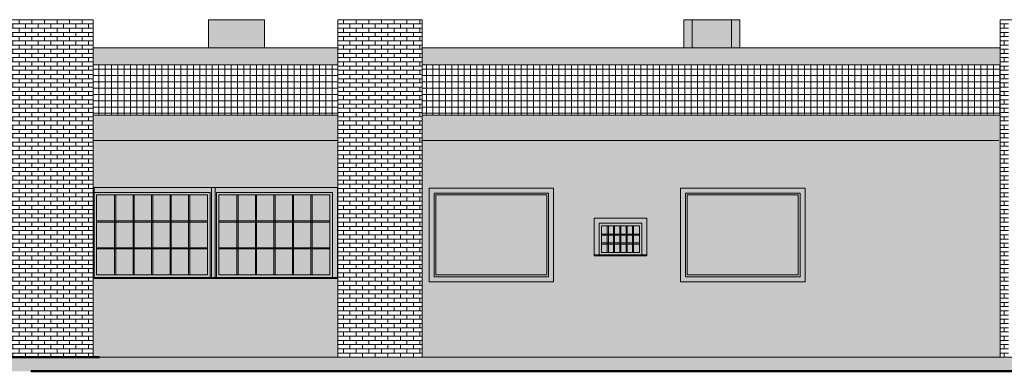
# Model space of a CAD drawing. Header units: metres. Extents: x -29 to 486, y -1 to 6.
# Tile 26 of 165: x 138 to 155, y 0 to 6. Entities that reach past the tile are written whole.
import ezdxf

# ---------------------------------------------------------------- set-up
doc = ezdxf.new("R2010")
doc.units = ezdxf.units.M
for name, color, linetype, lineweight in [('A-DETL', 90, 'Continuous', 18), ('A-DETL-GENF', 92, 'Continuous', 18), ('A-FLOR', 192, 'Continuous', 18), ('A-GLAZ', 151, 'Continuous', 18), ('A-WALL', 113, 'Continuous', 18), ('A-WALL-PATT', 111, 'Continuous', 35), ('Drawing3_dwg _2_', 8, 'Continuous', 18)]:
    doc.layers.add(name, color=color, linetype=linetype, lineweight=lineweight)
pattern_1 = [(0, (-4.41, 0), (0, 0.075), []), (90, (-4.41, 0), (-0.112, 0.075), [0.075, -0.075])]
pattern_2 = [(0, (1.44, 0), (0, 0.075), []), (90, (1.44, 0), (-0.113, 0.075), [0.075, -0.075])]
pattern_3 = [(0, (-4.338, 1.2), (0, 0.112), []), (90, (-4.338, 1.2), (-0.112, 7e-18), [])]

# ---------------------------------------------------------------- blocks, each defined once
blk = doc.blocks.new('Casement w Mullions-Number_0002 - _JANELA-2635482-Oeste')
at = {"layer": 'A-GLAZ'}
h = blk.add_hatch(color=256, dxfattribs=at)
h.paths.add_polyline_path([(3.852, 1.343), (3.852, 3.007), (1.637, 3.007), (1.637, 1.343), (3.702, 1.343)], flags=0)
h.paths.add_polyline_path([(3.731, 1.432), (1.726, 1.432), (1.726, 2.918), (3.763, 2.918), (3.763, 1.432)], flags=0)
h = blk.add_hatch(color=256, dxfattribs=at)
h.paths.add_polyline_path([(3.763, 1.432), (3.763, 2.918), (1.726, 2.918), (1.726, 1.432), (3.731, 1.432)], flags=0)
h.paths.add_polyline_path([(3.731, 1.463), (1.758, 1.463), (1.758, 2.886), (3.731, 2.886), (3.731, 1.8)], flags=0)
blk.add_hatch(color=256, dxfattribs=at).paths.add_polyline_path([(1.758, 1.463), (3.731, 1.463), (3.731, 2.886), (1.758, 2.886), (1.758, 1.894)], flags=0)
for p, q in [((3.852, 3.007), (1.637, 3.007)), ((1.637, 3.007), (1.637, 1.343)), ((3.852, 1.343), (3.852, 3.007)), ((1.726, 1.432), (1.726, 2.918)), ((1.726, 2.918), (3.763, 2.918)), ((1.758, 1.463), (1.758, 2.886)), ((1.758, 2.886), (3.731, 2.886)), ((3.731, 2.886), (3.731, 1.463)), ((3.763, 2.918), (3.763, 1.432)), ((3.763, 1.432), (1.726, 1.432)), ((3.731, 1.463), (1.758, 1.463)), ((1.637, 1.343), (3.852, 1.343))]:
    blk.add_line(p, q, dxfattribs=at)
blk = doc.blocks.new('Drawing3_dwg _2_-1487641-Oeste')
at = {"lineweight": 18, "flags": 128}
for points in [[(25.379, 0), (8.363, 0), (0.074, 0), (-6.005, 0), (-11.301, 0), (-12.268, 0), (-7.669, 0)], [(5.712, 0), (14.13, 0), (17.396, 0)]]:
    blk.add_lwpolyline(points, dxfattribs=at)
blk = doc.blocks.new('Casement w Mullions-Number_0002 - _JANELA-2557074-Oeste')
at = {"layer": 'A-GLAZ'}
h = blk.add_hatch(color=256, dxfattribs=at)
h.paths.add_polyline_path([(-2.235, 1.419), (-2.23, 1.419), (-2.23, 2.955), (-2.198, 2.987), (-2.228, 3.017), (-2.166, 3.02), (-4.316, 3.02), (-4.316, 2.931), (-2.254, 2.931), (-2.254, 1.419)], flags=0)
h.paths.add_polyline_path([(-2.166, 1.419), (-2.166, 2.519), (-2.198, 1.969), (-2.166, 1.432)], flags=0)
h = blk.add_hatch(color=256, dxfattribs=at)
h.paths.add_polyline_path([(-2.285, 1.419), (-2.254, 1.419), (-2.254, 2.931), (-4.316, 2.931), (-4.316, 1.419), (-2.299, 1.419)], flags=0)
h.paths.add_polyline_path([(-3.129, 1.463), (-4.272, 1.463), (-4.272, 2.886), (-2.299, 2.886), (-2.299, 1.463), (-2.627, 1.463)], flags=0)
h = blk.add_hatch(color=256, dxfattribs=at)
h.paths.add_polyline_path([(-4.272, 1.463), (-3.953, 1.463), (-3.953, 1.928), (-4.272, 1.928)], flags=0)
h.paths.add_polyline_path([(-2.966, 1.463), (-2.966, 1.928), (-3.276, 1.928), (-3.276, 1.463), (-3.129, 1.463)], flags=0)
h.paths.add_polyline_path([(-2.299, 1.463), (-2.299, 1.928), (-2.618, 1.928), (-2.618, 1.463)], flags=0)
h.paths.add_polyline_path([(-2.947, 1.463), (-2.637, 1.463), (-2.637, 1.928), (-2.947, 1.928)], flags=0)
h.paths.add_polyline_path([(-3.295, 1.463), (-3.295, 1.928), (-3.605, 1.928), (-3.605, 1.463)], flags=0)
h.paths.add_polyline_path([(-3.934, 1.463), (-3.624, 1.463), (-3.624, 1.928), (-3.934, 1.928)], flags=0)
h.paths.add_polyline_path([(-3.295, 1.947), (-3.295, 2.403), (-3.605, 2.403), (-3.605, 1.947)], flags=0)
h.paths.add_polyline_path([(-3.276, 1.947), (-2.966, 1.947), (-2.966, 2.403), (-3.276, 2.403), (-3.276, 2.26)], flags=0)
h.paths.add_polyline_path([(-2.637, 1.947), (-2.637, 2.403), (-2.947, 2.403), (-2.947, 1.947), (-2.783, 1.947)], flags=0)
h.paths.add_polyline_path([(-3.624, 1.947), (-3.624, 2.403), (-3.934, 2.403), (-3.934, 1.947)], flags=0)
h.paths.add_polyline_path([(-3.953, 1.947), (-3.953, 2.403), (-4.272, 2.403), (-4.272, 1.947), (-4.133, 1.947)], flags=0)
h.paths.add_polyline_path([(-2.618, 1.947), (-2.299, 1.947), (-2.299, 2.403), (-2.618, 2.403), (-2.618, 2.26)], flags=0)
h.paths.add_polyline_path([(-4.272, 2.422), (-3.953, 2.422), (-3.953, 2.886), (-4.272, 2.886)], flags=0)
h.paths.add_polyline_path([(-2.299, 2.422), (-2.299, 2.886), (-2.618, 2.886), (-2.618, 2.422)], flags=0)
h.paths.add_polyline_path([(-3.934, 2.422), (-3.624, 2.422), (-3.624, 2.886), (-3.934, 2.886), (-3.934, 2.548)], flags=0)
h.paths.add_polyline_path([(-2.637, 2.422), (-2.637, 2.886), (-2.947, 2.886), (-2.947, 2.422)], flags=0)
h.paths.add_polyline_path([(-2.966, 2.422), (-2.966, 2.886), (-3.276, 2.886), (-3.276, 2.422), (-3.129, 2.422)], flags=0)
h.paths.add_polyline_path([(-3.295, 2.422), (-3.295, 2.886), (-3.605, 2.886), (-3.605, 2.422)], flags=0)
h = blk.add_hatch(color=256, dxfattribs=at)
h.paths.add_polyline_path([(-3.953, 1.463), (-3.934, 1.463), (-3.934, 1.928), (-3.953, 1.928)], flags=0)
h.paths.add_polyline_path([(-3.934, 1.947), (-3.934, 2.403), (-3.953, 2.403), (-3.953, 1.947)], flags=0)
h.paths.add_polyline_path([(-3.934, 2.422), (-3.934, 2.886), (-3.953, 2.886), (-3.953, 2.422)], flags=0)
h = blk.add_hatch(color=256, dxfattribs=at)
h.paths.add_polyline_path([(-3.624, 1.463), (-3.605, 1.463), (-3.605, 1.928), (-3.624, 1.928)], flags=0)
h.paths.add_polyline_path([(-3.605, 1.947), (-3.605, 2.403), (-3.624, 2.403), (-3.624, 1.947)], flags=0)
h.paths.add_polyline_path([(-3.624, 2.422), (-3.605, 2.422), (-3.605, 2.886), (-3.624, 2.886)], flags=0)
h = blk.add_hatch(color=256, dxfattribs=at)
h.paths.add_polyline_path([(-3.295, 1.463), (-3.276, 1.463), (-3.276, 1.928), (-3.295, 1.928)], flags=0)
h.paths.add_polyline_path([(-3.276, 1.947), (-3.276, 2.403), (-3.295, 2.403), (-3.295, 1.947)], flags=0)
h.paths.add_polyline_path([(-3.295, 2.422), (-3.276, 2.422), (-3.276, 2.886), (-3.295, 2.886)], flags=0)
h = blk.add_hatch(color=256, dxfattribs=at)
h.paths.add_polyline_path([(-2.947, 1.463), (-2.947, 1.928), (-2.966, 1.928), (-2.966, 1.463)], flags=0)
h.paths.add_polyline_path([(-2.947, 1.947), (-2.947, 2.403), (-2.966, 2.403), (-2.966, 1.947)], flags=0)
h.paths.add_polyline_path([(-2.966, 2.422), (-2.947, 2.422), (-2.947, 2.886), (-2.966, 2.886)], flags=0)
h = blk.add_hatch(color=256, dxfattribs=at)
h.paths.add_polyline_path([(-2.637, 1.463), (-2.618, 1.463), (-2.618, 1.928), (-2.637, 1.928), (-2.637, 1.802)], flags=0)
h.paths.add_polyline_path([(-2.637, 1.947), (-2.618, 1.947), (-2.618, 2.403), (-2.637, 2.403), (-2.637, 2.26)], flags=0)
h.paths.add_polyline_path([(-2.618, 2.422), (-2.618, 2.886), (-2.637, 2.886), (-2.637, 2.422), (-2.627, 2.422)], flags=0)
for points in [[(-3.788, 2.403), (-2.299, 2.403), (-2.299, 2.422), (-4.272, 2.422), (-4.272, 2.403), (-4.133, 2.403)], [(-2.764, 1.928), (-2.299, 1.928), (-2.299, 1.947), (-4.272, 1.947), (-4.272, 1.928), (-3.129, 1.928)], [(-2.254, 1.4), (-2.166, 1.4), (-2.166, 1.419), (-4.316, 1.419), (-4.316, 1.4), (-2.285, 1.4)]]:
    blk.add_hatch(color=256, dxfattribs=at).paths.add_polyline_path(points, flags=0)
for p, q in [((-2.166, 3.02), (-4.335, 3.02)), ((-2.166, 1.419), (-2.166, 3.02)), ((-4.316, 2.931), (-2.254, 2.931)), ((-4.316, 1.419), (-4.316, 2.931)), ((-4.272, 1.463), (-4.272, 2.886)), ((-4.272, 2.886), (-2.299, 2.886)), ((-3.953, 2.886), (-3.934, 2.886)), ((-3.953, 1.463), (-3.953, 2.886)), ((-3.934, 2.886), (-3.934, 1.463)), ((-3.624, 2.886), (-3.605, 2.886)), ((-3.624, 1.463), (-3.624, 2.886)), ((-3.605, 2.886), (-3.605, 1.463)), ((-3.295, 2.886), (-3.276, 2.886)), ((-3.295, 1.463), (-3.295, 2.886)), ((-3.276, 2.886), (-3.276, 1.463)), ((-2.966, 2.886), (-2.947, 2.886)), ((-2.966, 1.463), (-2.966, 2.886)), ((-2.947, 2.886), (-2.947, 1.463)), ((-2.637, 2.886), (-2.618, 2.886)), ((-2.637, 1.463), (-2.637, 2.886)), ((-2.618, 2.886), (-2.618, 1.463)), ((-2.299, 2.886), (-2.299, 1.463)), ((-2.254, 2.931), (-2.254, 1.419)), ((-4.272, 2.422), (-2.299, 2.422)), ((-4.272, 2.403), (-4.272, 2.422)), ((-2.299, 2.403), (-4.272, 2.403)), ((-2.299, 2.422), (-2.299, 2.403)), ((-4.272, 1.947), (-2.299, 1.947)), ((-4.272, 1.928), (-4.272, 1.947)), ((-2.299, 1.928), (-4.272, 1.928)), ((-2.299, 1.947), (-2.299, 1.928)), ((-2.166, 1.419), (-4.335, 1.419)), ((-2.299, 1.463), (-4.272, 1.463)), ((-3.934, 1.463), (-3.953, 1.463)), ((-3.605, 1.463), (-3.624, 1.463)), ((-3.276, 1.463), (-3.295, 1.463)), ((-2.947, 1.463), (-2.966, 1.463)), ((-2.618, 1.463), (-2.637, 1.463)), ((-2.166, 1.4), (-2.166, 1.419)), ((-4.335, 1.4), (-2.166, 1.4))]:
    blk.add_line(p, q, dxfattribs=at)
blk = doc.blocks.new('Casement w Mullions-Number_0002 - _JANELA-V6-Oeste')
at = {"layer": 'A-GLAZ'}
h = blk.add_hatch(color=256, dxfattribs=at)
h.paths.add_polyline_path([(-2.166, 1.419), (-2.198, 1.969), (-2.166, 2.519), (-2.166, 1.432)], flags=0)
h.paths.add_polyline_path([(0.009, 1.419), (0.009, 1.419), (0.009, 3.02), (-2.166, 3.02), (-2.228, 3.017), (-2.198, 2.987), (-2.23, 2.955), (-2.23, 1.419), (-2.141, 1.419), (-2.141, 2.931), (-0.079, 2.931), (-0.079, 1.419), (0, 1.419)], flags=0)
h = blk.add_hatch(color=256, dxfattribs=at)
h.paths.add_polyline_path([(-0.116, 1.419), (-0.079, 1.419), (-0.079, 2.931), (-2.141, 2.931), (-2.141, 1.419), (-0.124, 1.419)], flags=0)
h.paths.add_polyline_path([(-0.124, 1.463), (-2.097, 1.463), (-2.097, 2.886), (-0.124, 2.886), (-0.124, 2.26)], flags=0)
h = blk.add_hatch(color=256, dxfattribs=at)
h.paths.add_polyline_path([(-1.101, 1.463), (-0.791, 1.463), (-0.791, 1.928), (-1.101, 1.928), (-1.101, 1.91)], flags=0)
h.paths.add_polyline_path([(-1.285, 1.463), (-1.12, 1.463), (-1.12, 1.928), (-1.43, 1.928), (-1.43, 1.463)], flags=0)
h.paths.add_polyline_path([(-0.124, 1.463), (-0.124, 1.928), (-0.443, 1.928), (-0.443, 1.463)], flags=0)
h.paths.add_polyline_path([(-1.778, 1.463), (-1.778, 1.928), (-2.097, 1.928), (-2.097, 1.463)], flags=0)
h.paths.add_polyline_path([(-0.462, 1.463), (-0.462, 1.928), (-0.772, 1.928), (-0.772, 1.463)], flags=0)
h.paths.add_polyline_path([(-1.449, 1.463), (-1.449, 1.928), (-1.759, 1.928), (-1.759, 1.463)], flags=0)
h.paths.add_polyline_path([(-0.772, 1.947), (-0.462, 1.947), (-0.462, 2.403), (-0.772, 2.403), (-0.772, 2.112)], flags=0)
h.paths.add_polyline_path([(-0.443, 1.947), (-0.124, 1.947), (-0.124, 2.403), (-0.443, 2.403), (-0.443, 2.26)], flags=0)
h.paths.add_polyline_path([(-2.097, 1.947), (-1.778, 1.947), (-1.778, 2.403), (-2.097, 2.403), (-2.097, 2.26)], flags=0)
h.paths.add_polyline_path([(-1.535, 1.947), (-1.449, 1.947), (-1.449, 2.403), (-1.759, 2.403), (-1.759, 1.947), (-1.613, 1.947)], flags=0)
h.paths.add_polyline_path([(-0.791, 1.947), (-0.791, 2.403), (-1.101, 2.403), (-1.101, 1.947), (-1.063, 1.947)], flags=0)
h.paths.add_polyline_path([(-1.43, 1.947), (-1.12, 1.947), (-1.12, 2.403), (-1.43, 2.403), (-1.43, 2.26)], flags=0)
h.paths.add_polyline_path([(-1.285, 2.422), (-1.12, 2.422), (-1.12, 2.886), (-1.43, 2.886), (-1.43, 2.422)], flags=0)
h.paths.add_polyline_path([(-1.632, 2.422), (-1.449, 2.422), (-1.449, 2.886), (-1.759, 2.886), (-1.759, 2.422)], flags=0)
h.paths.add_polyline_path([(-0.589, 2.422), (-0.462, 2.422), (-0.462, 2.886), (-0.772, 2.886), (-0.772, 2.422)], flags=0)
h.paths.add_polyline_path([(-0.443, 2.422), (-0.124, 2.422), (-0.124, 2.886), (-0.443, 2.886), (-0.443, 2.567)], flags=0)
h.paths.add_polyline_path([(-1.778, 2.422), (-1.778, 2.886), (-2.097, 2.886), (-2.097, 2.422)], flags=0)
h.paths.add_polyline_path([(-1.101, 2.422), (-0.791, 2.422), (-0.791, 2.886), (-1.101, 2.886)], flags=0)
h = blk.add_hatch(color=256, dxfattribs=at)
h.paths.add_polyline_path([(-1.759, 1.463), (-1.759, 1.928), (-1.778, 1.928), (-1.778, 1.463)], flags=0)
h.paths.add_polyline_path([(-1.778, 1.947), (-1.759, 1.947), (-1.759, 2.403), (-1.778, 2.403), (-1.778, 2.26)], flags=0)
h.paths.add_polyline_path([(-1.759, 2.422), (-1.759, 2.886), (-1.778, 2.886), (-1.778, 2.422)], flags=0)
h = blk.add_hatch(color=256, dxfattribs=at)
h.paths.add_polyline_path([(-1.43, 1.463), (-1.43, 1.928), (-1.449, 1.928), (-1.449, 1.463), (-1.445, 1.463)], flags=0)
h.paths.add_polyline_path([(-1.449, 1.947), (-1.43, 1.947), (-1.43, 2.403), (-1.449, 2.403), (-1.449, 2.26)], flags=0)
h.paths.add_polyline_path([(-1.449, 2.422), (-1.43, 2.422), (-1.43, 2.886), (-1.449, 2.886)], flags=0)
h = blk.add_hatch(color=256, dxfattribs=at)
h.paths.add_polyline_path([(-1.12, 1.463), (-1.101, 1.463), (-1.101, 1.928), (-1.12, 1.928), (-1.12, 1.89)], flags=0)
h.paths.add_polyline_path([(-1.12, 1.947), (-1.101, 1.947), (-1.101, 2.403), (-1.12, 2.403), (-1.12, 2.26)], flags=0)
h.paths.add_polyline_path([(-1.12, 2.422), (-1.101, 2.422), (-1.101, 2.886), (-1.12, 2.886)], flags=0)
h = blk.add_hatch(color=256, dxfattribs=at)
h.paths.add_polyline_path([(-0.791, 1.463), (-0.772, 1.463), (-0.772, 1.928), (-0.791, 1.928)], flags=0)
h.paths.add_polyline_path([(-0.772, 1.947), (-0.772, 2.403), (-0.791, 2.403), (-0.791, 1.947)], flags=0)
h.paths.add_polyline_path([(-0.791, 2.422), (-0.772, 2.422), (-0.772, 2.886), (-0.791, 2.886)], flags=0)
h = blk.add_hatch(color=256, dxfattribs=at)
h.paths.add_polyline_path([(-0.443, 1.463), (-0.443, 1.928), (-0.462, 1.928), (-0.462, 1.463)], flags=0)
h.paths.add_polyline_path([(-0.462, 1.947), (-0.443, 1.947), (-0.443, 2.403), (-0.462, 2.403), (-0.462, 2.26)], flags=0)
h.paths.add_polyline_path([(-0.443, 2.422), (-0.443, 2.886), (-0.462, 2.886), (-0.462, 2.422)], flags=0)
for points in [[(-1.285, 2.403), (-0.124, 2.403), (-0.124, 2.422), (-2.097, 2.422), (-2.097, 2.403), (-1.613, 2.403)], [(-1.285, 1.928), (-0.124, 1.928), (-0.124, 1.947), (-2.097, 1.947), (-2.097, 1.928), (-1.531, 1.928)], [(-2.125, 1.4), (0.009, 1.4), (0.009, 1.419), (-2.166, 1.419), (-2.166, 1.4), (-2.141, 1.4)]]:
    blk.add_hatch(color=256, dxfattribs=at).paths.add_polyline_path(points, flags=0)
for p, q in [((0.009, 3.02), (-2.23, 3.02)), ((-2.23, 3.02), (-2.23, 1.419)), ((0.009, 1.419), (0.009, 3.02)), ((-2.141, 2.931), (-0.079, 2.931)), ((-2.141, 1.419), (-2.141, 2.931)), ((-2.097, 1.463), (-2.097, 2.886)), ((-2.097, 2.886), (-0.124, 2.886)), ((-1.778, 2.886), (-1.759, 2.886)), ((-1.778, 1.463), (-1.778, 2.886)), ((-1.759, 2.886), (-1.759, 1.463)), ((-1.449, 2.886), (-1.43, 2.886)), ((-1.449, 1.463), (-1.449, 2.886)), ((-1.43, 2.886), (-1.43, 1.463)), ((-1.12, 2.886), (-1.101, 2.886)), ((-1.12, 1.463), (-1.12, 2.886)), ((-1.101, 2.886), (-1.101, 1.463)), ((-0.791, 2.886), (-0.772, 2.886)), ((-0.791, 1.463), (-0.791, 2.886)), ((-0.772, 2.886), (-0.772, 1.463)), ((-0.462, 2.886), (-0.443, 2.886)), ((-0.462, 1.463), (-0.462, 2.886)), ((-0.443, 2.886), (-0.443, 1.463)), ((-0.124, 2.886), (-0.124, 1.463)), ((-0.079, 2.931), (-0.079, 1.419)), ((-2.097, 2.422), (-0.124, 2.422)), ((-2.097, 2.403), (-2.097, 2.422)), ((-0.124, 2.403), (-2.097, 2.403)), ((-0.124, 2.422), (-0.124, 2.403)), ((-2.097, 1.947), (-0.124, 1.947)), ((-2.097, 1.928), (-2.097, 1.947)), ((-0.124, 1.928), (-2.097, 1.928)), ((-0.124, 1.947), (-0.124, 1.928)), ((-2.23, 1.419), (-2.23, 1.4)), ((0.009, 1.419), (-2.23, 1.419)), ((-0.124, 1.463), (-2.097, 1.463)), ((-1.759, 1.463), (-1.778, 1.463)), ((-1.43, 1.463), (-1.449, 1.463)), ((-1.101, 1.463), (-1.12, 1.463)), ((-0.772, 1.463), (-0.791, 1.463)), ((-0.443, 1.463), (-0.462, 1.463)), ((0.009, 1.4), (0.009, 1.419)), ((-2.23, 1.4), (0.009, 1.4))]:
    blk.add_line(p, q, dxfattribs=at)
blk = doc.blocks.new('Casement w Mullions-Number_0002 - _JANELA 3-2635499-Oeste')
at = {"layer": 'A-GLAZ'}
for points in [[(5.421, 1.819), (5.509, 1.819), (5.509, 2.47), (4.57, 2.47), (4.57, 1.819), (4.659, 1.819), (4.659, 2.381), (5.421, 2.381), (5.421, 1.832)], [(5.376, 2.169), (5.376, 2.188), (4.703, 2.188), (4.703, 2.169), (5.209, 2.169)], [(5.087, 2.012), (5.376, 2.012), (5.376, 2.031), (4.703, 2.031), (4.703, 2.012), (4.851, 2.012)], [(5.421, 1.8), (5.509, 1.8), (5.509, 1.819), (4.57, 1.819), (4.57, 1.8), (5.376, 1.8)]]:
    blk.add_hatch(color=256, dxfattribs=at).paths.add_polyline_path(points, flags=0)
h = blk.add_hatch(color=256, dxfattribs=at)
h.paths.add_polyline_path([(5.376, 1.819), (5.421, 1.819), (5.421, 2.381), (4.659, 2.381), (4.659, 1.819), (5.29, 1.819)], flags=0)
h.paths.add_polyline_path([(5.376, 1.863), (4.703, 1.863), (4.703, 2.336), (5.376, 2.336), (5.376, 1.902)], flags=0)
h = blk.add_hatch(color=256, dxfattribs=at)
h.paths.add_polyline_path([(5.376, 1.863), (5.376, 2.012), (5.273, 2.012), (5.273, 1.863)], flags=0)
h.paths.add_polyline_path([(4.703, 1.863), (4.806, 1.863), (4.806, 2.012), (4.703, 2.012)], flags=0)
h.paths.add_polyline_path([(5.254, 1.863), (5.254, 2.012), (5.161, 2.012), (5.161, 1.863)], flags=0)
h.paths.add_polyline_path([(5.142, 1.863), (5.142, 2.012), (5.049, 2.012), (5.049, 1.863)], flags=0)
h.paths.add_polyline_path([(5.03, 1.863), (5.03, 2.012), (4.937, 2.012), (4.937, 1.863)], flags=0)
h.paths.add_polyline_path([(4.918, 1.863), (4.918, 2.012), (4.825, 2.012), (4.825, 1.863), (4.903, 1.863)], flags=0)
h.paths.add_polyline_path([(4.825, 2.031), (4.918, 2.031), (4.918, 2.169), (4.825, 2.169)], flags=0)
h.paths.add_polyline_path([(4.806, 2.031), (4.806, 2.169), (4.703, 2.169), (4.703, 2.031)], flags=0)
h.paths.add_polyline_path([(5.161, 2.031), (5.254, 2.031), (5.254, 2.169), (5.161, 2.169), (5.161, 2.038)], flags=0)
h.paths.add_polyline_path([(5.273, 2.031), (5.376, 2.031), (5.376, 2.169), (5.273, 2.169)], flags=0)
h.paths.add_polyline_path([(4.937, 2.031), (5.03, 2.031), (5.03, 2.169), (4.937, 2.169), (4.937, 2.097)], flags=0)
h.paths.add_polyline_path([(5.127, 2.031), (5.142, 2.031), (5.142, 2.169), (5.049, 2.169), (5.049, 2.031)], flags=0)
h.paths.add_polyline_path([(4.703, 2.188), (4.806, 2.188), (4.806, 2.336), (4.703, 2.336), (4.703, 2.26)], flags=0)
h.paths.add_polyline_path([(4.937, 2.188), (5.03, 2.188), (5.03, 2.336), (4.937, 2.336), (4.937, 2.26)], flags=0)
h.paths.add_polyline_path([(4.825, 2.188), (4.918, 2.188), (4.918, 2.336), (4.825, 2.336), (4.825, 2.253)], flags=0)
h.paths.add_polyline_path([(5.049, 2.188), (5.142, 2.188), (5.142, 2.336), (5.049, 2.336), (5.049, 2.26)], flags=0)
h.paths.add_polyline_path([(5.161, 2.188), (5.254, 2.188), (5.254, 2.336), (5.161, 2.336), (5.161, 2.26)], flags=0)
h.paths.add_polyline_path([(5.273, 2.188), (5.376, 2.188), (5.376, 2.336), (5.273, 2.336), (5.273, 2.234)], flags=0)
h = blk.add_hatch(color=256, dxfattribs=at)
h.paths.add_polyline_path([(4.825, 1.863), (4.825, 2.012), (4.806, 2.012), (4.806, 1.863)], flags=0)
h.paths.add_polyline_path([(4.825, 2.031), (4.825, 2.169), (4.806, 2.169), (4.806, 2.031)], flags=0)
h.paths.add_polyline_path([(4.825, 2.188), (4.825, 2.336), (4.806, 2.336), (4.806, 2.188)], flags=0)
h = blk.add_hatch(color=256, dxfattribs=at)
h.paths.add_polyline_path([(4.918, 1.863), (4.937, 1.863), (4.937, 2.012), (4.918, 2.012), (4.918, 1.878)], flags=0)
h.paths.add_polyline_path([(4.937, 2.031), (4.937, 2.169), (4.918, 2.169), (4.918, 2.031)], flags=0)
h.paths.add_polyline_path([(4.926, 2.188), (4.937, 2.188), (4.937, 2.336), (4.918, 2.336), (4.918, 2.188)], flags=0)
h = blk.add_hatch(color=256, dxfattribs=at)
h.paths.add_polyline_path([(5.03, 1.863), (5.049, 1.863), (5.049, 2.012), (5.03, 2.012), (5.03, 1.985)], flags=0)
h.paths.add_polyline_path([(5.03, 2.031), (5.049, 2.031), (5.049, 2.169), (5.03, 2.169), (5.03, 2.122)], flags=0)
h.paths.add_polyline_path([(5.049, 2.188), (5.049, 2.336), (5.03, 2.336), (5.03, 2.188)], flags=0)
h = blk.add_hatch(color=256, dxfattribs=at)
h.paths.add_polyline_path([(5.142, 1.863), (5.161, 1.863), (5.161, 2.012), (5.142, 2.012)], flags=0)
h.paths.add_polyline_path([(5.161, 2.031), (5.161, 2.169), (5.142, 2.169), (5.142, 2.031)], flags=0)
h.paths.add_polyline_path([(5.161, 2.188), (5.161, 2.336), (5.142, 2.336), (5.142, 2.188)], flags=0)
h = blk.add_hatch(color=256, dxfattribs=at)
h.paths.add_polyline_path([(5.254, 1.863), (5.273, 1.863), (5.273, 2.012), (5.254, 2.012), (5.254, 1.979)], flags=0)
h.paths.add_polyline_path([(5.254, 2.031), (5.273, 2.031), (5.273, 2.169), (5.254, 2.169)], flags=0)
h.paths.add_polyline_path([(5.254, 2.188), (5.273, 2.188), (5.273, 2.336), (5.254, 2.336), (5.254, 2.215)], flags=0)
for p, q in [((5.509, 2.47), (4.57, 2.47)), ((4.57, 2.47), (4.57, 1.819)), ((5.509, 1.819), (5.509, 2.47)), ((4.659, 2.381), (5.421, 2.381)), ((4.659, 1.819), (4.659, 2.381)), ((4.703, 1.863), (4.703, 2.336)), ((4.703, 2.336), (5.376, 2.336)), ((4.806, 2.336), (4.825, 2.336)), ((4.806, 1.863), (4.806, 2.336)), ((4.825, 2.336), (4.825, 1.863)), ((4.918, 2.336), (4.937, 2.336)), ((4.918, 1.863), (4.918, 2.336)), ((4.937, 2.336), (4.937, 1.863)), ((5.03, 2.336), (5.049, 2.336)), ((5.03, 1.863), (5.03, 2.336)), ((5.049, 2.336), (5.049, 1.863)), ((5.142, 2.336), (5.161, 2.336)), ((5.142, 1.863), (5.142, 2.336)), ((5.161, 2.336), (5.161, 1.863)), ((5.254, 2.336), (5.273, 2.336)), ((5.254, 1.863), (5.254, 2.336)), ((5.273, 2.336), (5.273, 1.863)), ((5.376, 2.336), (5.376, 1.863)), ((5.421, 2.381), (5.421, 1.819)), ((4.703, 2.188), (5.376, 2.188)), ((4.703, 2.169), (4.703, 2.188)), ((5.376, 2.169), (4.703, 2.169)), ((5.376, 2.188), (5.376, 2.169)), ((4.703, 2.031), (5.376, 2.031)), ((4.703, 2.012), (4.703, 2.031)), ((5.376, 2.012), (4.703, 2.012)), ((5.376, 2.031), (5.376, 2.012)), ((4.57, 1.819), (4.57, 1.8)), ((5.509, 1.819), (4.57, 1.819)), ((4.57, 1.8), (5.509, 1.8)), ((5.376, 1.863), (4.703, 1.863)), ((4.825, 1.863), (4.806, 1.863)), ((4.937, 1.863), (4.918, 1.863)), ((5.049, 1.863), (5.03, 1.863)), ((5.161, 1.863), (5.142, 1.863)), ((5.273, 1.863), (5.254, 1.863)), ((5.509, 1.8), (5.509, 1.819))]:
    blk.add_line(p, q, dxfattribs=at)

msp = doc.modelspace()

# ---------------------------------------------------------------- hatches: boundary and pattern name
at = {"layer": 'A-DETL-GENF'}
for color, points in [(254, [(139.144, 0), (143.38, 0), (143.38, 3.85), (139.03, 3.85), (139.03, 3.02), (143.375, 3.02), (143.375, 1.4), (139.03, 1.4), (139.03, 0), (139.049, 0)]), (254, [(139.03, 1.4), (139.049, 1.4), (139.049, 3.02), (139.03, 3.02), (139.03, 1.419)]), (9, [(137.53, -0.25), (137.921, -0.25), (137.921, -0.15), (135.697, -0.15), (135.697, -0.25), (137.494, -0.25)])]:
    msp.add_hatch(color=color, dxfattribs=at).paths.add_polyline_path(points, flags=0)
at = {"layer": 'A-FLOR'}
h = msp.add_hatch(color=256, dxfattribs=at)
h.paths.add_polyline_path([(153.289, 3.85), (155.155, 3.85), (155.155, 4), (144.88, 4), (144.88, 3.85), (152.03, 3.85)], flags=0)
h.paths.add_polyline_path([(117.145, 3.85), (119.53, 3.85), (119.53, 4), (114.28, 4), (114.28, 3.85)], flags=0)
h.paths.add_polyline_path([(120.53, 3.85), (125.53, 3.85), (125.53, 4), (120.53, 4)], flags=0)
h.paths.add_polyline_path([(126.53, 3.85), (131.53, 3.85), (131.53, 4), (126.53, 4)], flags=0)
h.paths.add_polyline_path([(143.38, 3.85), (143.38, 4), (139.03, 4), (139.03, 3.85), (143.375, 3.85)], flags=0)
h.paths.add_polyline_path([(132.53, 3.85), (137.53, 3.85), (137.53, 4), (132.53, 4)], flags=0)
for points in [[(137.03, -0.15), (137.921, -0.15), (137.921, -0.1), (139.144, -0.1), (139.144, 0), (135.697, 0), (135.697, -0.15)], [(150.38, -0.25), (160.751, -0.25), (160.751, -0.1), (137.921, -0.1), (137.921, -0.25), (149.68, -0.25)], [(140.101, -0.1), (141.081, -0.1), (141.081, 0), (139.144, 0), (139.144, -0.1), (139.98, -0.1)], [(144.73, -0.1), (148.077, -0.1), (148.077, 0), (141.081, 0), (141.081, -0.1), (143.945, -0.1)], [(149.68, -0.1), (152.587, -0.1), (152.587, 0), (148.077, 0), (148.077, -0.1), (149.619, -0.1)], [(163.33, -0.1), (165.259, -0.1), (165.259, 0), (152.587, 0), (152.587, -0.1), (163.329, -0.1)]]:
    msp.add_hatch(color=256, dxfattribs=at).paths.add_polyline_path(points, flags=0)
at = {"layer": 'A-WALL'}
for points in [[(141.173, 5.5), (142.08, 5.5), (142.08, 6), (141.08, 6), (141.08, 5.5)], [(149.68, 5.5), (149.68, 6), (149.53, 6), (149.53, 5.5), (149.645, 5.5)], [(150.38, 5.5), (150.38, 6), (149.68, 6), (149.68, 5.5), (150.322, 5.5)], [(150.38, 5.5), (150.53, 5.5), (150.53, 6), (150.38, 6)], [(141.241, 5.2), (143.38, 5.2), (143.38, 5.5), (139.03, 5.5), (139.03, 5.2), (141.228, 5.2)], [(149.68, 5.2), (155.155, 5.2), (155.155, 5.5), (144.88, 5.5), (144.88, 5.2), (149.273, 5.2)], [(142.08, 4), (143.38, 4), (143.38, 4.3), (139.03, 4.3), (139.03, 4), (141.451, 4)], [(153.289, 4), (155.155, 4), (155.155, 4.3), (144.88, 4.3), (144.88, 4), (152.03, 4)], [(151.73, 0), (152.03, 0), (152.03, 3.85), (151.73, 3.85), (151.73, 0.378)], [(152.402, 0), (153.855, 0), (153.855, 3.85), (152.03, 3.85), (152.03, 0), (152.207, 0)], [(153.855, 0), (155.155, 0), (155.155, 3.85), (153.855, 3.85), (153.855, 2.26)]]:
    msp.add_hatch(color=256, dxfattribs=at).paths.add_polyline_path(points, flags=0)
h = msp.add_hatch(color=256, dxfattribs=at)
h.paths.add_polyline_path([(144.88, 0), (151.73, 0), (151.73, 3.85), (144.88, 3.85), (144.88, 0.378)], flags=0)
h.paths.add_polyline_path([(150.38, 1.343), (149.473, 1.343), (149.473, 3.007), (151.687, 3.007), (151.687, 1.343), (151.281, 1.343)], flags=0)
h.paths.add_polyline_path([(147.128, 1.343), (145.003, 1.343), (145.003, 3.007), (147.217, 3.007), (147.217, 1.343)], flags=0)
h.paths.add_polyline_path([(148.005, 1.8), (147.935, 1.8), (147.935, 2.47), (148.875, 2.47), (148.875, 1.8), (148.805, 1.8)], flags=0)
at = {"layer": 'A-WALL-PATT', "lineweight": 18}
h = msp.add_hatch(dxfattribs=at)
h.set_pattern_fill('FP_50', color=256, style=0, pattern_type=2)
h.set_pattern_definition(pattern_1)
h.paths.add_polyline_path([(138.88, 0), (138.88, 6), (137.53, 6), (137.53, 0)], flags=0)
h = msp.add_hatch(dxfattribs=at)
h.set_pattern_fill('FP_50', color=256, style=0, pattern_type=2)
h.set_pattern_definition(pattern_1)
h.paths.add_polyline_path([(138.88, 0), (139.03, 0), (139.03, 6), (138.88, 6), (138.88, 0.378)], flags=0)
h = msp.add_hatch(dxfattribs=at)
h.set_pattern_fill('FP_51', color=256, style=0, pattern_type=2)
h.set_pattern_definition(pattern_2)
h.paths.add_polyline_path([(143.38, 0), (144.73, 0), (144.73, 6), (143.38, 6), (143.38, 0.378)], flags=0)
h = msp.add_hatch(dxfattribs=at)
h.set_pattern_fill('FP_51', color=256, style=0, pattern_type=2)
h.set_pattern_definition(pattern_2)
h.paths.add_polyline_path([(144.73, 0), (144.88, 0), (144.88, 6), (144.73, 6), (144.73, 0.378)], flags=0)
h = msp.add_hatch(dxfattribs=at)
h.set_pattern_fill('FP_52', color=256, style=0, pattern_type=2)
h.set_pattern_definition([(0, (11.865, 0), (0, 0.075), []), (90, (11.865, 0), (-0.112, 0.075), [0.075, -0.075])])
h.paths.add_polyline_path([(155.155, 0), (155.305, 0), (155.305, 6), (155.155, 6), (155.155, 2.26)], flags=0)
h = msp.add_hatch(dxfattribs=at)
h.set_pattern_fill('FP_63', color=256, style=0, pattern_type=2)
h.set_pattern_definition(pattern_3)
h.paths.add_polyline_path([(142.08, 4.3), (143.38, 4.3), (143.38, 5.2), (139.03, 5.2), (139.03, 4.3), (141.395, 4.3)], flags=0)
h = msp.add_hatch(dxfattribs=at)
h.set_pattern_fill('FP_63', color=256, style=0, pattern_type=2)
h.set_pattern_definition(pattern_3)
h.paths.add_polyline_path([(153.289, 4.3), (155.155, 4.3), (155.155, 5.2), (144.88, 5.2), (144.88, 4.3), (151.281, 4.3)], flags=0)

# ---------------------------------------------------------------- linework, layer by layer
at = {"layer": 'A-DETL'}
for p, q in [((143.38, 3.85), (139.03, 3.85)), ((139.03, 3.85), (139.03, 0)), ((143.38, 0), (143.38, 3.85)), ((144.87, 3.85), (155.13, 3.85)), ((139.049, 3.02), (143.375, 3.02)), ((139.049, 1.4), (139.049, 3.02)), ((143.375, 3.02), (143.375, 1.4)), ((143.375, 1.4), (139.049, 1.4)), ((139.03, 0), (143.38, 0))]:
    msp.add_line(p, q, dxfattribs=at)
at = {"layer": 'A-FLOR', "lineweight": 50}
for p, q in [((139.144, 0), (135.697, 0)), ((137.921, -0.25), (169.354, -0.25))]:
    msp.add_line(p, q, dxfattribs=at)
at = {"layer": 'A-FLOR'}
msp.add_line((139.144, 0), (169.354, 0), dxfattribs=at)
at = {"layer": 'A-WALL'}
for p, q in [((139.03, 6), (137.18, 6)), ((139.03, 6), (139.03, 0)), ((142.08, 6), (141.08, 6)), ((141.08, 6), (141.08, 5.5)), ((142.08, 5.5), (142.08, 6)), ((144.88, 6), (143.38, 6)), ((143.38, 6), (143.38, 0)), ((144.88, 6), (144.88, 0)), ((150.53, 6), (149.53, 6)), ((149.53, 5.5), (149.53, 6)), ((149.68, 6), (149.68, 5.5)), ((150.38, 5.5), (150.38, 6)), ((150.53, 6), (150.53, 5.5)), ((155.155, 0), (155.155, 6)), ((156.88, 6), (155.155, 6)), ((139.03, 5.5), (143.38, 5.5)), ((144.88, 5.5), (155.155, 5.5)), ((139.03, 5.2), (143.38, 5.2)), ((144.88, 5.2), (155.155, 5.2)), ((143.38, 4.3), (139.03, 4.3)), ((155.155, 4.3), (144.88, 4.3))]:
    msp.add_line(p, q, dxfattribs=at)

# ---------------------------------------------------------------- block references
at = {"layer": 'A-GLAZ'}
for name, p in [('Casement w Mullions-Number_0002 - _JANELA-2557074-Oeste', (143.366, 0)), ('Casement w Mullions-Number_0002 - _JANELA-V6-Oeste', (143.366, 0)), ('Casement w Mullions-Number_0002 - _JANELA-2635482-Oeste', (143.366, 0)), ('Casement w Mullions-Number_0002 - _JANELA-2635482-Oeste', (147.836, 0)), ('Casement w Mullions-Number_0002 - _JANELA 3-2635499-Oeste', (143.366, 0))]:
    msp.add_blockref(name, p, dxfattribs=at)
at = {"layer": 'Drawing3_dwg _2_', "color": 4}
msp.add_blockref('Drawing3_dwg _2_-1487641-Oeste', (143.366, 0), dxfattribs=at)

doc.saveas('drawing.dxf')
